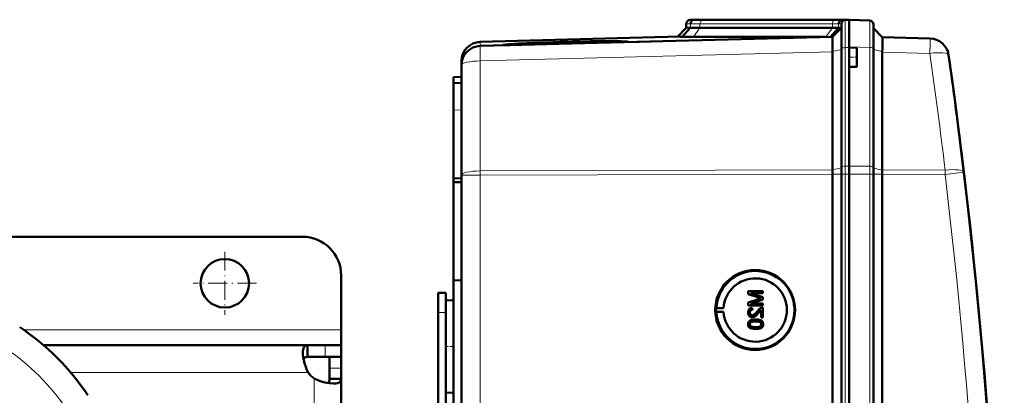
# Model space of a CAD drawing. Extents: x -1768 to 2122, y -1862 to 865.
# Tile 17 of 63: x 514 to 768, y -1259 to -1162. Entities that reach past the tile are written whole.
import ezdxf

# ---------------------------------------------------------------- set-up
doc = ezdxf.new("R2010")
doc.units = 0
doc.linetypes.add('DASHDOT', pattern=[18.5, 12, -3, 0.5, -3])

msp = doc.modelspace()

# ---------------------------------------------------------------- linework, layer by layer
at = {"color": 7, "lineweight": 50}
for p, q in [((687.57, -1162.22), (686.53, -1162.26)), ((688.47, -1162.2), (687.53, -1162.23)), ((687.57, -1162.22), (687.56, -1162.22)), ((688.47, -1162.2), (687.57, -1162.22)), ((688.47, -1162.2), (687.57, -1162.22)), ((690.49, -1162.22), (690.23, -1162.22)), ((724.63, -1162.22), (690.49, -1162.22)), ((724.63, -1162.22), (690.49, -1162.22)), ((724.64, -1162.22), (690.49, -1162.22)), ((726.68, -1162.24), (725.74, -1162.28)), ((726.53, -1162.26), (727.57, -1162.22)), ((727.56, -1162.22), (726.65, -1162.2)), ((727.56, -1162.22), (726.65, -1162.2)), ((727.56, -1162.22), (726.68, -1162.24)), ((727.56, -1169.19), (727.56, -1162.22)), ((727.56, -1162.22), (732.85, -1162.4)), ((685.57, -1164.28), (683.27, -1166.58)), ((686.65, -1164.25), (684.51, -1166.6)), ((685.57, -1163.26), (685.57, -1164.28)), ((686.65, -1164.25), (685.57, -1164.28)), ((723.22, -1164.28), (689.08, -1164.28)), ((724.85, -1164.3), (722.75, -1166.6)), ((723.26, -1166.58), (725.57, -1164.28)), ((725.57, -1164.28), (724.85, -1164.3)), ((725.57, -1169.62), (725.57, -1163.26)), ((733.81, -1169.6), (733.81, -1163.4)), ((736.1, -1166.7), (733.81, -1164.4)), ((683.88, -1166.57), (632.43, -1167.91)), ((723.27, -1166.58), (632.43, -1168.96)), ((670.44, -1167.97), (676.62, -1167.8)), ((687.42, -1166.63), (721.41, -1166.63)), ((736.1, -1166.69), (748.38, -1167.01)), ((636, -1168.87), (638.38, -1168.8)), ((639.98, -1168.7), (638.26, -1168.74)), ((638.27, -1168.77), (639.98, -1168.73)), ((639.98, -1168.73), (639.97, -1168.76)), ((668.73, -1168.01), (640.1, -1168.76)), ((668.85, -1167.95), (668.87, -1168.01)), ((723.26, -1170.37), (723.25, -1169.5)), ((723.26, -1170.37), (723.27, -1170.46)), ((723.27, -1200.93), (723.27, -1170.46)), ((725.57, -1200.19), (725.57, -1169.62)), ((727.56, -1169.39), (727.56, -1169.19)), ((727.56, -1169.39), (727.56, -1171.89)), ((729.56, -1169.46), (727.56, -1169.39)), ((727.57, -1169.39), (727.57, -1169.19)), ((729.56, -1169.46), (729.56, -1171.89)), ((733.81, -1200.22), (733.81, -1169.6)), ((627.57, -1172.91), (627.57, -1173.95)), ((727.56, -1171.89), (727.56, -1174.39)), ((729.56, -1171.89), (729.56, -1174.32)), ((736.1, -1170.57), (736.1, -1200.94)), ((627.57, -1173.96), (627.57, -1202.32)), ((729.56, -1174.32), (727.56, -1174.39)), ((727.56, -1199.96), (727.56, -1174.39)), ((727.57, -1199.96), (727.57, -1174.39)), ((625.57, -1177.04), (627.57, -1176.97)), ((625.57, -1178.54), (625.57, -1177.04)), ((627.57, -1178.47), (625.57, -1178.54)), ((625.57, -1178.54), (625.57, -1185.54)), ((625.57, -1185.54), (625.57, -1203.17)), ((756.58, -1196.91), (756.71, -1197.92)), ((725.57, -1202.04), (725.57, -1200.19)), ((727.56, -1202.04), (727.56, -1199.96)), ((727.57, -1202.04), (727.57, -1199.96)), ((733.81, -1202.04), (733.81, -1200.22)), ((625.57, -1203.17), (627.57, -1203.07)), ((625.57, -1204.11), (625.57, -1203.17)), ((627.57, -1549.82), (627.57, -1202.32)), ((723.27, -1202.04), (723.27, -1202.05)), ((723.27, -1550.09), (723.27, -1202.05)), ((725.57, -1202.04), (725.57, -1550.1)), ((727.56, -1217.03), (727.56, -1202.04)), ((727.57, -1202.04), (727.57, -1550.1)), ((733.81, -1550.1), (733.81, -1202.04)), ((736.1, -1202.06), (736.1, -1202.04)), ((736.1, -1550.07), (736.1, -1202.06)), ((625.57, -1204.11), (627.57, -1204.09)), ((625.57, -1204.11), (625.57, -1229.39)), ((586.57, -1218.17), (471.79, -1218.17)), ((727.56, -1217.03), (727.56, -1529.83)), ((596.57, -1242.17), (596.57, -1228.17)), ((625.57, -1229.39), (625.57, -1375.14)), ((625.57, -1229.39), (627.57, -1229.41)), ((621.57, -1232.67), (623.57, -1232.67)), ((621.57, -1237.67), (621.57, -1232.67)), ((623.57, -1237.67), (623.57, -1232.67)), ((705.34, -1232.19), (701.48, -1232.19)), ((701.48, -1233.01), (701.48, -1232.19)), ((701.48, -1233.01), (704.19, -1233.87)), ((702.08, -1232.74), (705.34, -1232.74)), ((705.34, -1233.76), (702.08, -1232.74)), ((705.34, -1233.76), (702.08, -1232.74)), ((705.34, -1232.19), (705.34, -1232.19)), ((705.34, -1232.19), (705.34, -1232.74)), ((705.34, -1232.19), (705.34, -1232.74)), ((705.34, -1232.74), (705.34, -1232.74)), ((705.34, -1233.76), (705.34, -1233.76)), ((705.34, -1233.76), (705.34, -1234.33)), ((705.34, -1233.76), (705.34, -1234.33)), ((623.57, -1234.57), (625.57, -1234.52)), ((623.57, -1234.57), (625.57, -1234.52)), ((623.57, -1234.57), (623.57, -1246.47)), ((704.14, -1234.23), (701.48, -1235.09)), ((701.48, -1235.9), (701.48, -1235.09)), ((701.48, -1235.9), (705.34, -1235.9)), ((702.08, -1235.35), (705.34, -1234.33)), ((702.08, -1235.35), (705.34, -1234.33)), ((705.34, -1235.35), (702.08, -1235.35)), ((705.34, -1234.33), (705.34, -1234.33)), ((705.34, -1235.35), (705.34, -1235.35)), ((705.34, -1235.35), (705.34, -1235.9)), ((705.34, -1235.35), (705.34, -1235.9)), ((705.34, -1235.9), (705.34, -1235.9)), ((705.34, -1236.44), (705.34, -1236.44)), ((705.34, -1236.44), (705.34, -1238.96)), ((705.34, -1236.44), (705.34, -1238.96)), ((621.57, -1367.67), (621.57, -1237.67)), ((623.57, -1240.06), (623.57, -1237.67)), ((693.14, -1236.56), (693.34, -1236.53)), ((693.14, -1236.56), (695.18, -1236.56)), ((693.14, -1237.56), (693.34, -1237.59)), ((693.14, -1237.56), (695.18, -1237.56)), ((693.34, -1236.53), (695.18, -1236.56)), ((693.34, -1237.59), (695.18, -1237.56)), ((701.93, -1237.71), (701.94, -1237.71)), ((702.55, -1238.91), (702.55, -1238.91)), ((702.57, -1236.49), (702.58, -1236.49)), ((702.62, -1236.98), (702.57, -1236.49)), ((702.63, -1236.98), (702.58, -1236.49)), ((702.62, -1236.98), (702.63, -1236.98)), ((704.13, -1237.84), (704.84, -1237.08)), ((704.13, -1237.84), (704.13, -1237.84)), ((704.84, -1238.96), (704.84, -1237.08)), ((704.84, -1238.96), (705.34, -1238.96)), ((705.34, -1238.96), (705.34, -1238.96)), ((701.93, -1240.73), (701.94, -1240.73)), ((702.19, -1240.22), (702.2, -1240.22)), ((703.44, -1239.5), (703.44, -1239.5)), ((705.01, -1239.88), (705.02, -1239.88)), ((705.38, -1240.74), (705.39, -1240.74)), ((596.57, -1246.17), (596.57, -1242.17)), ((703.44, -1241.97), (703.44, -1241.97)), ((587.89, -1246.17), (519.86, -1246.17)), ((587.89, -1246.17), (587.89, -1249.17)), ((592.45, -1246.17), (587.89, -1246.17)), ((596.57, -1246.17), (592.45, -1246.17)), ((596.57, -1246.17), (596.57, -1249.17)), ((623.57, -1246.47), (623.57, -1258.36)), ((592.45, -1249.17), (587.89, -1249.17)), ((596.57, -1249.17), (592.45, -1249.17)), ((593.57, -1252.04), (593.57, -1249.17)), ((596.57, -1249.17), (596.43, -1249.17)), ((596.57, -1252.04), (596.57, -1249.17)), ((593.57, -1254.84), (593.57, -1252.04)), ((596.57, -1254.84), (596.57, -1252.04)), ((623.57, -1499.26), (623.57, -1252.88)), ((596.57, -1254.84), (593.57, -1254.84)), ((596.57, -1367.6), (596.57, -1254.84)), ((623.57, -1258.36), (625.57, -1258.42))]:
    msp.add_line(p, q, dxfattribs=at)
at = {"color": 7, "lineweight": 18}
for p, q in [((687.53, -1162.23), (686.53, -1162.26)), ((689.76, -1162.26), (723.9, -1162.26)), ((726.53, -1162.26), (725.74, -1162.28)), ((726.53, -1169.4), (726.53, -1162.26)), ((726.65, -1162.25), (726.65, -1162.2)), ((686.65, -1163.23), (685.57, -1163.26)), ((686.65, -1163.23), (686.65, -1164.25)), ((689.08, -1164.28), (687.42, -1166.63)), ((723.22, -1163.26), (689.08, -1163.26)), ((689.08, -1163.26), (689.08, -1164.28)), ((723.22, -1164.28), (721.56, -1166.63)), ((723.22, -1163.26), (723.22, -1164.28)), ((725.57, -1163.26), (724.85, -1163.27)), ((724.85, -1163.27), (724.85, -1164.3)), ((632.43, -1168.96), (632.43, -1167.91)), ((632.43, -1172.83), (723.27, -1170.46)), ((723.26, -1170.37), (725.57, -1169.85)), ((727.57, -1169.39), (726.53, -1169.4)), ((726.53, -1169.4), (726.53, -1199.97)), ((732.85, -1169.38), (727.56, -1169.19)), ((732.85, -1200), (732.85, -1169.38)), ((736.1, -1170.39), (733.81, -1169.88)), ((632.43, -1201.2), (632.43, -1172.83)), ((748.38, -1170.89), (736.1, -1170.57)), ((627.57, -1185.47), (625.57, -1185.54)), ((723.27, -1200.93), (632.43, -1201.2)), ((723.27, -1200.94), (725.57, -1200.42)), ((726.53, -1199.97), (727.57, -1199.96)), ((726.53, -1202.04), (726.53, -1199.97)), ((732.85, -1200), (727.56, -1199.96)), ((732.85, -1202.04), (732.85, -1200)), ((736.1, -1200.96), (733.81, -1200.45)), ((632.43, -1202.32), (627.57, -1202.32)), ((632.43, -1202.32), (632.43, -1201.2)), ((632.43, -1202.32), (723.27, -1202.05)), ((632.43, -1549.82), (632.43, -1202.32)), ((723.27, -1202.04), (725.57, -1202.04)), ((725.57, -1202.04), (726.53, -1202.04)), ((726.53, -1202.04), (727.57, -1202.04)), ((726.53, -1202.04), (726.53, -1550.1)), ((732.85, -1202.04), (727.56, -1202.04)), ((732.85, -1202.04), (733.81, -1202.04)), ((732.85, -1550.1), (732.85, -1202.04)), ((736.1, -1202.04), (733.81, -1202.04)), ((736.1, -1200.94), (752.3, -1200.99)), ((752.3, -1202.11), (736.1, -1202.06)), ((621.57, -1237.67), (623.57, -1237.67)), ((596.57, -1242.17), (514.72, -1242.17)), ((592.45, -1246.17), (592.45, -1249.17)), ((588.03, -1253.17), (526.82, -1253.17)), ((596.57, -1252.04), (593.57, -1252.04)), ((589.57, -1376.17), (589.57, -1254.7))]:
    msp.add_line(p, q, dxfattribs=at)
at = {"color": 7, "linetype": 'DASHDOT', "lineweight": 18, "ltscale": 0.060013}
msp.add_line((729.76, -1171.89), (727.36, -1171.89), dxfattribs=at)
at = {"color": 7, "linetype": 'DASHDOT', "lineweight": 18, "ltscale": 0.40625}
for p, q in [((566.57, -1222.04), (566.57, -1238.29)), ((574.69, -1230.17), (558.44, -1230.17))]:
    msp.add_line(p, q, dxfattribs=at)
at = {"color": 7, "linetype": 'DASHDOT', "lineweight": 18, "ltscale": 0.060001}
for p, q in [((621.37, -1237.67), (623.77, -1237.67)), ((623.37, -1246.47), (625.77, -1246.47))]:
    msp.add_line(p, q, dxfattribs=at)
at = {"color": 7, "lineweight": 18}
for points in [[(732.85, -1162.4), (732.85, -1162.41), (732.85, -1162.42), (732.86, -1163.73), (732.85, -1169.38)], [(752.3, -1202.11), (755.75, -1201.7), (757.1, -1201.52), (757.13, -1201.52), (757.14, -1201.52)]]:
    msp.add_lwpolyline(points, dxfattribs=at)
at = {"color": 7, "lineweight": 50}
for points in [[(723.24, -1166.88), (723.26, -1166.6), (723.26, -1166.59), (723.26, -1166.58)], [(736.17, -1167.78), (736.14, -1166.9), (736.11, -1166.72), (736.11, -1166.7), (736.1, -1166.7)], [(702.57, -1236.49), (702.21, -1236.57), (701.89, -1236.74), (701.75, -1236.87), (701.57, -1237.19), (701.49, -1237.55), (701.48, -1237.73)], [(701.48, -1237.73), (701.52, -1238.08), (701.65, -1238.41), (701.82, -1238.62), (702.04, -1238.78), (702.38, -1238.9), (702.55, -1238.91)], [(701.93, -1237.71), (701.99, -1237.38), (702.11, -1237.19), (702.29, -1237.05), (702.51, -1236.99), (702.62, -1236.98)], [(702.55, -1238.42), (702.34, -1238.38), (702.16, -1238.28), (702.03, -1238.11), (701.95, -1237.92), (701.93, -1237.71)], [(701.94, -1237.71), (701.96, -1237.49), (702.02, -1237.32), (702.19, -1237.12), (702.44, -1237), (702.63, -1236.98)], [(702.56, -1238.42), (702.36, -1238.38), (702.21, -1238.3), (702.07, -1238.17), (701.99, -1238.02), (701.94, -1237.71)], [(703.89, -1237.38), (703.31, -1238.02), (703.18, -1238.14), (702.89, -1238.33), (702.55, -1238.42)], [(702.55, -1238.91), (702.74, -1238.89), (703.12, -1238.77), (703.45, -1238.55), (703.74, -1238.28), (704.13, -1237.84)], [(702.55, -1238.91), (702.84, -1238.88), (703.18, -1238.74), (703.44, -1238.56), (703.85, -1238.16), (704.13, -1237.84)], [(704.99, -1236.49), (704.73, -1236.61), (704.38, -1236.85), (703.89, -1237.38)], [(704.13, -1237.84), (704.53, -1237.36), (704.84, -1237.08)], [(703.44, -1239.5), (702.91, -1239.53), (702.4, -1239.62), (702.03, -1239.77), (701.92, -1239.84), (701.73, -1240.01), (701.58, -1240.24), (701.51, -1240.49), (701.48, -1240.74)], [(701.48, -1240.74), (701.51, -1241), (701.59, -1241.25), (701.73, -1241.47), (701.93, -1241.65), (702.09, -1241.73), (702.42, -1241.86), (702.93, -1241.95), (703.44, -1241.97)], [(701.93, -1240.73), (701.94, -1240.61), (702.03, -1240.39), (702.19, -1240.22)], [(703.43, -1241.48), (703.06, -1241.47), (702.75, -1241.44), (702.47, -1241.38), (702.33, -1241.33), (702.08, -1241.14), (701.94, -1240.88), (701.93, -1240.73)], [(701.94, -1240.73), (701.96, -1240.55), (702.11, -1240.3), (702.2, -1240.22)], [(703.44, -1241.48), (702.88, -1241.45), (702.51, -1241.39), (702.33, -1241.32), (702.17, -1241.22), (702.04, -1241.08), (701.94, -1240.82), (701.94, -1240.73)], [(702.19, -1240.22), (702.54, -1240.08), (702.91, -1240.02), (703.43, -1240)], [(702.2, -1240.22), (702.6, -1240.07), (702.93, -1240.02), (703.44, -1240)], [(703.43, -1240), (704.09, -1240.03), (704.36, -1240.09), (704.5, -1240.13), (704.77, -1240.31), (704.91, -1240.55), (704.94, -1240.74)], [(704.94, -1240.74), (704.91, -1240.92), (704.77, -1241.16), (704.52, -1241.34), (704.31, -1241.4), (703.99, -1241.45), (703.43, -1241.48)], [(705.01, -1239.88), (704.73, -1239.71), (704.25, -1239.57), (703.6, -1239.51), (703.44, -1239.5)], [(705.02, -1239.88), (704.59, -1239.66), (704.11, -1239.55), (703.44, -1239.5)], [(703.44, -1241.97), (703.96, -1241.95), (704.47, -1241.85), (704.72, -1241.77), (704.95, -1241.64), (705.14, -1241.46), (705.29, -1241.24), (705.36, -1240.99), (705.38, -1240.74)], [(703.44, -1241.97), (703.94, -1241.95), (704.12, -1241.93), (704.61, -1241.81), (704.96, -1241.63), (705.21, -1241.38), (705.36, -1241.05), (705.39, -1240.74)], [(705.38, -1240.74), (705.33, -1240.35), (705.21, -1240.09), (705.01, -1239.88)], [(705.39, -1240.74), (705.34, -1240.36), (705.16, -1240.01), (705.02, -1239.88)], [(586.69, -1248.13), (586.71, -1247.65), (586.77, -1247.23), (586.85, -1246.95), (586.95, -1246.72), (587.1, -1246.5), (587.28, -1246.33), (587.56, -1246.21), (587.89, -1246.17)], [(588.03, -1253.17), (587.75, -1252.6), (587.5, -1252.01), (587.1, -1250.81), (586.83, -1249.64), (586.7, -1248.54), (586.69, -1248.13)], [(586.83, -1249.64), (587.07, -1249.37), (587.43, -1249.22), (587.89, -1249.17)], [(594.61, -1256.05), (593.54, -1255.97), (592.38, -1255.75), (591.16, -1255.4), (590.35, -1255.08), (589.57, -1254.7)], [(593.57, -1254.84), (593.52, -1255.31), (593.36, -1255.66), (593.09, -1255.9)], [(596.57, -1254.84), (596.51, -1255.23), (596.33, -1255.54), (596.03, -1255.78), (595.61, -1255.94), (595.15, -1256.02), (594.61, -1256.05)]]:
    msp.add_lwpolyline(points, dxfattribs=at)
msp.add_circle((566.57, -1230.17), 6.25, dxfattribs=at)
for centre, radius, start, end in [((686.57, -1163.26), 1, 91.9999, 180.0004), ((690.18, -1098.7), 63.52, 268.4613, 270.0941), ((690.25, -1094.47), 67.74, 268.502, 270.2102), ((724.88, -1094.65), 67.57, 269.7861, 271.4988), ((724.88, -1094.65), 67.57, 269.7861, 271.4988), ((724.88, -1233.94), 71.72, 88.5636, 90.1948), ((726.57, -1163.26), 1, 92, 180), ((732.81, -1163.4), 1, 360, 88), ((688.78, -1081.74), 82.54, 268.5194, 270.2071), ((723.42, -1221.03), 56.75, 88.5525, 90.1984), ((632.57, -1172.91), 5, 91.5, 180), ((685.12, -1147.44), 19.17, 266.2743, 268.1523), ((687.06, -1066.71), 99.92, 268.5336, 270.2046), ((661.88, -1167.31), 74.28, 357.6228, 359.6372), ((748.25, -1172.01), 5, 8.0244, 88.5), ((632.57, -1173.96), 5, 91.5, 180), ((638.42, -1168.47), 0.335, 243.3389, 263.902), ((640.13, -1168.43), 0.328, 243.4974, 265.1676), ((-699.21, -1376.07), 1466.77, 351.97557, 8.02443), ((748.32, -1172.48), 5, 8.0056, 10.3842), ((-699.21, -1376.07), 1466.77, 7.01584, 8.00564), ((-699.21, -1376.07), 1466.77, 353.02402, 6.97598), ((586.57, -1228.17), 10, 0, 90), ((703.39, -1237.06), 10.06, 110.5864, 176.9929), ((703.38, -1237.05), 10.06, 33.1491, 110.5769), ((713.86, -1203.44), 31.94, 252.3749, 253.4362), ((703.38, -1237.06), 10.07, 315.7681, 33.1576), ((712.76, -1260.98), 28.1, 106.5505, 107.8561), ((705.31, -1237.41), 0.972, 88.2771, 108.7969), ((703.39, -1237.06), 10.07, 183.0092, 238.3346), ((477.82, -1294.91), 64.36, 33.8463, 56.1537), ((703.38, -1237.06), 10.06, 238.3386, 315.7704), ((593.69, -1249.05), 7, 216.0817, 233.9139)]:
    msp.add_arc(centre, radius, start, end, dxfattribs=at)
at = {"color": 7, "lineweight": 18}
for centre, radius, start, end in [((689.49, -1087.3), 74.96, 268.5051, 270.2097), ((724.12, -1226.76), 64.5, 88.5669, 90.1937), ((688.78, -1081.16), 82.1, 268.5132, 270.2082), ((723.42, -1220.53), 57.28, 88.5619, 90.1954), ((-699.09, -1374.95), 1461.79, 6.83463, 8.02442), ((753.24, -1171.79), 0.0281, 9.1589, 40.9326), ((756.55, -1196.91), 0.0282, 8.141, 39.6807), ((-699.12, -1376.07), 1461.81, 353.16554, 6.83446), ((477.82, -1294.91), 57.78, 33.846, 56.154)]:
    msp.add_arc(centre, radius, start, end, dxfattribs=at)
at = {"color": 7, "lineweight": 50}
for centre, major_axis, ratio, start_param, end_param in [((687.56, -1163.23), (0, -1), 0.910082, 3.176493, 4.712384), ((725.77, -1163.28), (0, -1), 0.910127, 3.176499, 4.71238), ((654.41, -1168.33), (16.15, 0.42), 0.026181, 6.281429, 9.394847), ((654.41, -1168.34), (-14.44, -0.38), 0.026181, 3.1486, 6.243308), ((654.41, -1168.33), (12.78, 0.33), 0.026181, 6.281429, 9.426077), ((660.27, -1168.19), (10.3, 0.28), 0.032776, 6.129049, 6.280931), ((723.4, -1171.58), (-0.13, 5), 0.020818, 0.34555, 0.998848), ((654.41, -1168.33), (12.78, 0.33), 0.026181, 3.143896, 3.296959), ((654.41, -1168.37), (-12.77, -0.33), 0.008724, 0.154064, 0.155234), ((659.13, -1168.22), (8.06, 0.22), 0.032897, 6.087443, 6.280959), ((654.41, -1168.34), (-14.44, -0.38), 0.026181, 3.010332, 3.146042), ((654.41, -1168.37), (14.45, 0.38), 0.008724, 6.146463, 6.147289), ((723.4, -1171.58), (-0.13, 5), 0.020818, 0.998848, 1.141997), ((735.97, -1171.69), (-0.13, -5), 0.020818, 1.798234, 1.833823), ((723.4, -1202.05), (0.01, -5), 0.026177, 4.485496, 4.709745), ((735.97, -1202.06), (0.01, 5), 0.026177, 4.717563, 4.939282), ((703.31, -1237.06), (0, 10.3), 0.999657, 4.712389, 10.995574), ((703.33, -1237.06), (0, 8.17), 0.999657, 1.632048, 7.79273), ((703.34, -1237.06), (0, -10.21), 0.999657, 4.663407, 4.761371)]:
    msp.add_ellipse(centre, major_axis=major_axis, ratio=ratio, start_param=start_param, end_param=end_param, dxfattribs=at)
at = {"color": 7, "lineweight": 18}
for centre, major_axis, ratio, start_param, end_param in [((689.79, -1163.26), (0, -1), 0.707107, 3.176499, 4.712389), ((723.93, -1163.26), (0, -1), 0.707107, 3.176499, 4.712389), ((748.25, -1172.01), (0.13, 5), 0.020818, 4.939827, 6.283185), ((632.57, -1173.96), (0.13, -5), 0.020818, 3.141593, 4.484951), ((726.57, -1169.62), (-1, 0), 0.224951, 4.747296, 6.283185), ((732.81, -1169.6), (-1, 0), 0.224951, 3.141593, 4.677482), ((632.57, -1173.96), (5, 0), 0.224951, 1.596976, 3.141593), ((748.25, -1172.01), (4.95, 0.7), 0.219379, 0, 1.513453), ((726.57, -1200.19), (-1, 0), 0.224951, 4.747296, 6.283185), ((732.81, -1200.22), (-1, 0), 0.224951, 3.141593, 4.677482), ((752.17, -1202.11), (4.96, 0.59), 0.220468, 0, 1.51802), ((632.57, -1202.32), (5, 0), 0.224951, 1.596976, 3.141593), ((752.17, -1202.11), (0.01, 5), 0.026177, 4.712467, 4.939282)]:
    msp.add_ellipse(centre, major_axis=major_axis, ratio=ratio, start_param=start_param, end_param=end_param, dxfattribs=at)

doc.saveas('drawing.dxf')
